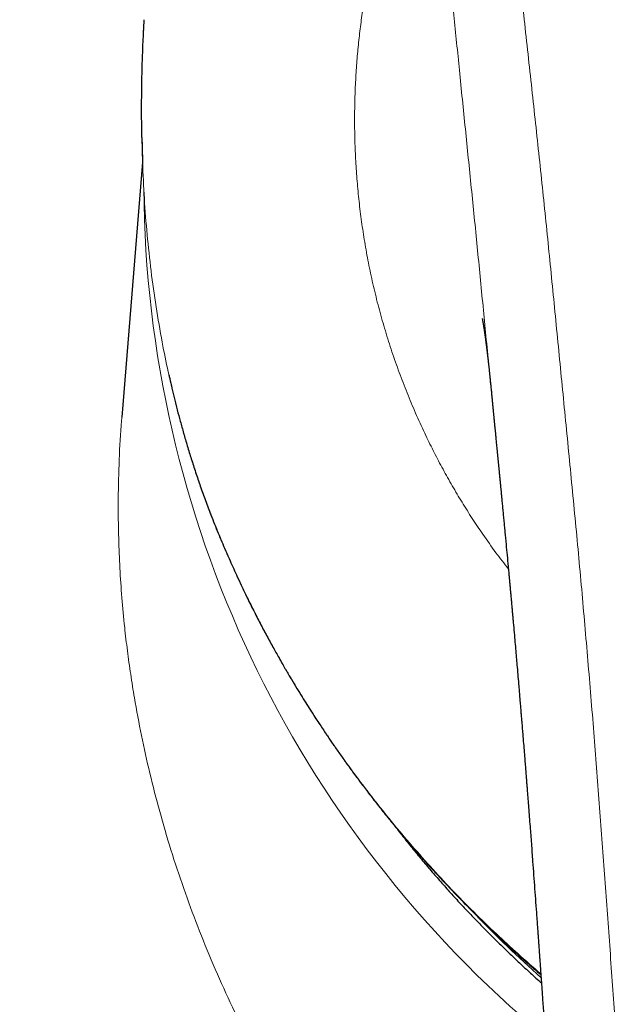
# Model space of a CAD drawing. Header units: millimetres. Extents: x 8 to 1110, y 12 to 672.
# Tile 28 of 61: x 541 to 553, y 623 to 644. Entities that reach past the tile are written whole.
import ezdxf

# ---------------------------------------------------------------- set-up
doc = ezdxf.new("R2010")
doc.units = ezdxf.units.MM

msp = doc.modelspace()

# ---------------------------------------------------------------- linework, layer by layer
at = {"color": 7, "linetype": 'Continuous', "lineweight": 30}
for p, q in [((543.695, 643.453), (543.695, 643.444)), ((543.669, 640.732), (543.245, 635.478)), ((550.837, 636.196), (550.836, 636.204))]:
    msp.add_line(p, q, dxfattribs=at)
at = {"color": 8, "linetype": 'Continuous', "lineweight": 0}
for p, q in [((543.658, 641.243), (543.659, 641.241)), ((543.672, 640.728), (543.659, 641.241)), ((543.672, 640.728), (543.672, 640.73))]:
    msp.add_line(p, q, dxfattribs=at)
at = {"color": 8, "linetype": 'Continuous', "lineweight": 0, "flags": 128}
msp.add_lwpolyline([(545.08, 633.467), (545.077, 633.474), (545.075, 633.49)], dxfattribs=at)
at = {"color": 8, "linetype": 'Continuous', "lineweight": 0}
for centre, radius, start, end in [((566.624, 640.349), 22.927, 180.4143, 230.2426), ((567.575, 641.604), 23.631, 223.7982, 228.3727)]:
    msp.add_arc(centre, radius, start, end, dxfattribs=at)
for points, knots in [([(535.252, 614.277), (535.147, 614.474), (534.937, 614.867), (534.638, 615.462), (534.351, 616.062), (534.076, 616.665), (533.816, 617.268), (533.569, 617.871), (533.336, 618.474), (533.116, 619.081), (532.906, 619.695), (532.707, 620.317), (532.52, 620.947), (532.345, 621.581), (532.184, 622.218), (532.035, 622.859), (531.898, 623.504), (531.776, 624.15), (531.666, 624.797), (531.57, 625.444), (531.487, 626.092), (531.418, 626.741), (531.363, 627.388), (531.321, 628.031), (531.292, 628.671), (531.277, 629.31), (531.274, 629.953), (531.285, 630.598), (531.31, 631.247), (531.347, 631.895), (531.399, 632.542), (531.464, 633.188), (531.543, 633.833), (531.635, 634.475), (531.74, 635.113), (531.858, 635.746), (531.99, 636.377), (532.135, 637.007), (532.293, 637.63), (532.464, 638.248), (532.646, 638.86), (532.841, 639.467), (533.049, 640.073), (533.27, 640.676), (533.505, 641.28), (533.753, 641.878), (534.014, 642.473), (534.288, 643.063), (534.574, 643.649), (534.872, 644.23), (535.182, 644.803), (535.503, 645.369), (535.835, 645.929), (536.178, 646.482), (536.531, 647.025), (536.893, 647.559), (537.264, 648.084), (537.647, 648.603), (538.043, 649.119), (538.453, 649.631), (538.875, 650.138), (539.308, 650.637), (539.751, 651.127), (540.204, 651.609), (540.667, 652.082), (540.983, 652.391), (541.142, 652.545)], [0, 0, 0, 0, 0.015763, 0.0314852, 0.0471719, 0.0628289, 0.0784616, 0.0937971, 0.10912, 0.1244356, 0.1397495, 0.1553795, 0.1710191, 0.1866738, 0.2023494, 0.2180517, 0.2337863, 0.249559, 0.2652418, 0.280911, 0.2965725, 0.312232, 0.3278953, 0.3432883, 0.3586962, 0.3741246, 0.3894712, 0.4051224, 0.420773, 0.4364291, 0.4520966, 0.4677814, 0.4834895, 0.499227, 0.5147951, 0.5303769, 0.5459783, 0.5616057, 0.577265, 0.5926819, 0.6081415, 0.6236497, 0.6389881, 0.6546385, 0.670299, 0.6859758, 0.7016749, 0.7174024, 0.7331643, 0.7489666, 0.7646724, 0.780368, 0.7960596, 0.8117529, 0.8274541, 0.8428884, 0.8583416, 0.8738196, 0.8893602, 0.9051941, 0.9210084, 0.9368091, 0.9526025, 0.9683946, 0.9841917, 1, 1, 1, 1]), ([(551.013, 648.88), (551.055, 648.411), (551.138, 647.474), (551.277, 646.061), (551.426, 644.645), (551.581, 643.224), (551.737, 641.806), (551.889, 640.39), (552.034, 638.978), (552.174, 637.559), (552.314, 636.127), (552.456, 634.68), (552.598, 633.22), (552.733, 631.753), (552.86, 630.281), (552.98, 628.812), (553.093, 627.347), (553.201, 625.885), (553.306, 624.419), (553.374, 623.438), (553.408, 622.947)], [0, 0, 0, 0, 0.056011, 0.112011, 0.168004, 0.223993, 0.279979, 0.334963, 0.389948, 0.444935, 0.499928, 0.55593, 0.611939, 0.667953, 0.723968, 0.779981, 0.834987, 0.889989, 0.944992, 1, 1, 1, 1]), ([(549.683, 648.205), (549.638, 648.133), (549.55, 647.991), (549.421, 647.759), (549.295, 647.515), (549.173, 647.258), (549.057, 646.99), (548.945, 646.712), (548.838, 646.425), (548.736, 646.127), (548.639, 645.817), (548.547, 645.496), (548.461, 645.164), (548.381, 644.822), (548.309, 644.471), (548.245, 644.114), (548.188, 643.752), (548.141, 643.384), (548.101, 643.009), (548.071, 642.625), (548.05, 642.232), (548.039, 641.831), (548.038, 641.424), (548.049, 641.013), (548.07, 640.599), (548.103, 640.184), (548.147, 639.768), (548.203, 639.349), (548.272, 638.925), (548.355, 638.497), (548.451, 638.066), (548.562, 637.634), (548.686, 637.203), (548.824, 636.774), (548.975, 636.35), (549.138, 635.93), (549.315, 635.513), (549.495, 635.12), (549.677, 634.751), (549.858, 634.406), (550.049, 634.065), (550.25, 633.728), (550.46, 633.395), (550.692, 633.048), (550.939, 632.699), (551.12, 632.464), (551.206, 632.353)], [0, 0, 0, 0, 0.023485, 0.046969, 0.070452, 0.093933, 0.117417, 0.140483, 0.163552, 0.186623, 0.209693, 0.233182, 0.25667, 0.280157, 0.303643, 0.327128, 0.350192, 0.373254, 0.396315, 0.419376, 0.442858, 0.466341, 0.489826, 0.513311, 0.536797, 0.559864, 0.582933, 0.606001, 0.629067, 0.65255, 0.676031, 0.699512, 0.722995, 0.74648, 0.769546, 0.792614, 0.815683, 0.838753, 0.858327, 0.877899, 0.897469, 0.917036, 0.9366, 0.956164, 0.979223, 1, 1, 1, 1]), ([(550.836, 636.204), (550.828, 636.288), (550.779, 636.783), (550.692, 637.687), (550.572, 638.913), (550.45, 640.131), (550.327, 641.344), (550.207, 642.531), (550.09, 643.691), (549.979, 644.825), (549.873, 645.955), (549.774, 647.082), (549.713, 647.83), (549.683, 648.205)], [0, 0, 0, 0, 0.020387, 0.120988, 0.22148, 0.321873, 0.422321, 0.522983, 0.618107, 0.713376, 0.808742, 0.904255, 1, 1, 1, 1]), ([(545.075, 633.49), (545.004, 633.679), (544.862, 634.055), (544.671, 634.634), (544.496, 635.22), (544.338, 635.814), (544.198, 636.414), (544.066, 637.061), (543.947, 637.754), (543.844, 638.493), (543.764, 639.236), (543.704, 639.982), (543.683, 640.479), (543.672, 640.728)], [0, 0, 0, 0, 0.084363, 0.168375, 0.252088, 0.335554, 0.418821, 0.501935, 0.601534, 0.701058, 0.800589, 0.900208, 1, 1, 1, 1]), ([(543.247, 635.478), (543.244, 635.454), (543.216, 635.165), (543.189, 634.604), (543.166, 633.793), (543.175, 633.048), (543.203, 632.37), (543.244, 631.761), (543.29, 631.274), (543.33, 630.91), (543.36, 630.668), (543.392, 630.427), (543.427, 630.184), (543.464, 629.942), (543.534, 629.522), (543.646, 628.922), (543.819, 628.142), (544.021, 627.356), (544.253, 626.565), (544.514, 625.775), (544.805, 624.988), (545.125, 624.204), (545.475, 623.419), (545.734, 622.902), (545.864, 622.642)], [0, 0, 0, 0, 0.0054198, 0.0667815, 0.1286369, 0.1909882, 0.23703, 0.2833406, 0.3299207, 0.3482945, 0.36671, 0.3851673, 0.4036666, 0.4222078, 0.440791, 0.5001261, 0.5602892, 0.6212819, 0.6831056, 0.7457619, 0.8081113, 0.8712665, 0.935229, 1, 1, 1, 1]), ([(551.873, 624.016), (551.87, 624.019), (551.711, 624.152), (551.405, 624.425), (550.946, 624.846), (550.489, 625.289), (550.034, 625.753), (549.593, 626.228), (549.164, 626.714), (548.761, 627.196), (548.384, 627.671), (548.03, 628.139), (547.688, 628.615), (547.358, 629.099), (547.04, 629.59), (546.735, 630.089), (546.451, 630.58), (546.187, 631.064), (545.941, 631.539), (545.707, 632.019), (545.484, 632.504), (545.272, 632.994), (545.141, 633.325), (545.075, 633.49)], [0, 0, 0, 0, 0.00104, 0.052144, 0.103245, 0.157993, 0.212738, 0.267483, 0.322227, 0.376974, 0.426747, 0.476523, 0.526305, 0.576095, 0.625894, 0.675704, 0.725529, 0.771218, 0.816925, 0.862653, 0.908405, 0.954186, 1, 1, 1, 1])]:
    msp.add_open_spline(points, degree=3, knots=knots, dxfattribs=at)
at = {"color": 7, "linetype": 'Continuous', "lineweight": 30}
for points, knots in [([(543.659, 641.241), (543.656, 641.387), (543.652, 641.678), (543.654, 642.116), (543.66, 642.554), (543.674, 642.991), (543.689, 643.362), (543.703, 643.587), (543.708, 643.666)], [0, 0, 0, 0, 0.180651, 0.361145, 0.541518, 0.721804, 0.90204, 1, 1, 1, 1]), ([(543.658, 641.243), (543.66, 641.157), (543.663, 640.986), (543.669, 640.815), (543.672, 640.73)], [0, 0, 0, 0, 0.49998, 1, 1, 1, 1]), ([(550.667, 637.514), (550.667, 637.514), (550.667, 637.514), (550.667, 637.51), (550.668, 637.505), (550.67, 637.497), (550.672, 637.487), (550.674, 637.475), (550.676, 637.465), (550.678, 637.455), (550.679, 637.445), (550.682, 637.433), (550.684, 637.419), (550.687, 637.404), (550.689, 637.388), (550.692, 637.374), (550.694, 637.361), (550.696, 637.348), (550.698, 637.333), (550.701, 637.316), (550.704, 637.298), (550.706, 637.281), (550.708, 637.267), (550.711, 637.252), (550.713, 637.236), (550.715, 637.22), (550.718, 637.204), (550.72, 637.189), (550.722, 637.174), (550.724, 637.162), (550.726, 637.149), (550.728, 637.134), (550.73, 637.115), (550.733, 637.096), (550.735, 637.08), (550.737, 637.067), (550.739, 637.054), (550.74, 637.041), (550.742, 637.025), (550.745, 637.007), (550.747, 636.988), (550.75, 636.966), (550.753, 636.945), (550.755, 636.924), (550.757, 636.908), (550.759, 636.893), (550.761, 636.878), (550.764, 636.859), (550.766, 636.838), (550.768, 636.819), (550.77, 636.802), (550.772, 636.786), (550.775, 636.768), (550.777, 636.744), (550.78, 636.72), (550.783, 636.698), (550.785, 636.677), (550.788, 636.654), (550.791, 636.626), (550.794, 636.594), (550.798, 636.564), (550.801, 636.537), (550.804, 636.511), (550.807, 636.483), (550.81, 636.455), (550.812, 636.431), (550.814, 636.41), (550.816, 636.389), (550.819, 636.366), (550.822, 636.339), (550.826, 636.294), (550.831, 636.249), (550.834, 636.213), (550.835, 636.204)], [0, 0, 0, 0, 0.023833, 0.045389, 0.069774, 0.095355, 0.120588, 0.143895, 0.162653, 0.179214, 0.19217, 0.208041, 0.227474, 0.247544, 0.266766, 0.282332, 0.295371, 0.307963, 0.322116, 0.338889, 0.357318, 0.372326, 0.383655, 0.395861, 0.410238, 0.422416, 0.434955, 0.447502, 0.458431, 0.467538, 0.476032, 0.486953, 0.500453, 0.514934, 0.526355, 0.534685, 0.542488, 0.551526, 0.561803, 0.573436, 0.585542, 0.599042, 0.613625, 0.626257, 0.636171, 0.643752, 0.652628, 0.66369, 0.676659, 0.688307, 0.697723, 0.705124, 0.715427, 0.728752, 0.743627, 0.755565, 0.76537, 0.776723, 0.792236, 0.810389, 0.826193, 0.839252, 0.851626, 0.866078, 0.880508, 0.892976, 0.902625, 0.911447, 0.922943, 0.936972, 0.950361, 0.98706, 1, 1, 1, 1]), ([(544.216, 636.349), (544.221, 636.327), (544.241, 636.235), (544.279, 636.071), (544.331, 635.854), (544.387, 635.628), (544.45, 635.391), (544.518, 635.143), (544.594, 634.884), (544.676, 634.616), (544.765, 634.34), (544.862, 634.055), (544.966, 633.762), (545.042, 633.566), (545.08, 633.466)], [0, 0, 0, 0, 0.022611, 0.091904, 0.16478, 0.241251, 0.32133, 0.406779, 0.496021, 0.589078, 0.685974, 0.786738, 0.891401, 1, 1, 1, 1]), ([(550.837, 636.196), (550.838, 636.185), (550.84, 636.157), (550.845, 636.111), (550.85, 636.058), (550.855, 636.008), (550.859, 635.962), (550.863, 635.92), (550.868, 635.868), (550.875, 635.803), (550.882, 635.723), (550.89, 635.644), (550.897, 635.568), (550.904, 635.497), (550.911, 635.426), (550.918, 635.354), (550.925, 635.283), (550.931, 635.216), (550.937, 635.157), (550.942, 635.107), (550.946, 635.062), (550.951, 635.018), (550.955, 634.968), (550.961, 634.912), (550.967, 634.85), (550.976, 634.76), (550.987, 634.645), (551, 634.505), (551.012, 634.382), (551.023, 634.274), (551.032, 634.183), (551.04, 634.096), (551.047, 634.019), (551.054, 633.952), (551.059, 633.901), (551.063, 633.86), (551.066, 633.825), (551.07, 633.786), (551.074, 633.741), (551.079, 633.689), (551.086, 633.614), (551.096, 633.515), (551.107, 633.395), (551.119, 633.275), (551.13, 633.155), (551.142, 633.036), (551.163, 632.807), (551.183, 632.592), (551.202, 632.392), (551.209, 632.321), (551.214, 632.258), (551.219, 632.206), (551.223, 632.167), (551.226, 632.136), (551.228, 632.108), (551.231, 632.074), (551.235, 632.032), (551.24, 631.982), (551.245, 631.922), (551.252, 631.853), (551.259, 631.774), (551.267, 631.688), (551.275, 631.598), (551.283, 631.508), (551.291, 631.42), (551.298, 631.334), (551.31, 631.208), (551.324, 631.046), (551.341, 630.852), (551.357, 630.669), (551.372, 630.496), (551.387, 630.319), (551.403, 630.134), (551.416, 629.983), (551.425, 629.878), (551.43, 629.818), (551.434, 629.764), (551.438, 629.718), (551.441, 629.683), (551.443, 629.656), (551.445, 629.631), (551.448, 629.603), (551.451, 629.565), (551.455, 629.515), (551.46, 629.455), (551.466, 629.383), (551.473, 629.302), (551.48, 629.21), (551.489, 629.108), (551.5, 628.972), (551.513, 628.808), (551.528, 628.626), (551.541, 628.464), (551.553, 628.319), (551.563, 628.193), (551.572, 628.077), (551.58, 627.973), (551.588, 627.873), (551.597, 627.756), (551.608, 627.611), (551.622, 627.437), (551.637, 627.247), (551.651, 627.059), (551.665, 626.874), (551.679, 626.696), (551.692, 626.514), (551.715, 626.204), (551.747, 625.769), (551.777, 625.359), (551.796, 625.1), (551.804, 624.991), (551.811, 624.886), (551.818, 624.788), (551.825, 624.7), (551.83, 624.622), (551.835, 624.556), (551.839, 624.502), (551.842, 624.461), (551.844, 624.43), (551.846, 624.404), (551.848, 624.377), (551.85, 624.344), (551.853, 624.304), (551.856, 624.257), (551.86, 624.2), (551.865, 624.131), (551.871, 624.05), (551.878, 623.954), (551.885, 623.843), (551.894, 623.717), (551.904, 623.577), (551.915, 623.423), (551.927, 623.255), (551.939, 623.077), (551.952, 622.89), (551.965, 622.694), (551.98, 622.485), (551.991, 622.317), (551.998, 622.219), (552, 622.195)], [0, 0, 0, 0, 0.002891, 0.007512, 0.01154, 0.015122, 0.018482, 0.021625, 0.024552, 0.029917, 0.035784, 0.042153, 0.047234, 0.052377, 0.057583, 0.06285, 0.068177, 0.073143, 0.077458, 0.08112, 0.08414, 0.087212, 0.090769, 0.094813, 0.099343, 0.10436, 0.114249, 0.124303, 0.134507, 0.14108, 0.147715, 0.154171, 0.159806, 0.164586, 0.168511, 0.170995, 0.173349, 0.176148, 0.179399, 0.1831, 0.187252, 0.195694, 0.204398, 0.213053, 0.22166, 0.230218, 0.238727, 0.271176, 0.276502, 0.281794, 0.286502, 0.290116, 0.292939, 0.294971, 0.296731, 0.299134, 0.302136, 0.305773, 0.310047, 0.314956, 0.32062, 0.326946, 0.33352, 0.339962, 0.346271, 0.352447, 0.358491, 0.373277, 0.387204, 0.400274, 0.412498, 0.424225, 0.438423, 0.452108, 0.456556, 0.460947, 0.464924, 0.468183, 0.470724, 0.472546, 0.474005, 0.475998, 0.47857, 0.48217, 0.486508, 0.491585, 0.4974, 0.503953, 0.511245, 0.519155, 0.533133, 0.5461, 0.558056, 0.567878, 0.576894, 0.585104, 0.592508, 0.599234, 0.606227, 0.617585, 0.629982, 0.643421, 0.6579, 0.670007, 0.682757, 0.695768, 0.708743, 0.748539, 0.78798, 0.795685, 0.803377, 0.810993, 0.817975, 0.82419, 0.829637, 0.834318, 0.83823, 0.840948, 0.843114, 0.844742, 0.846523, 0.84883, 0.851663, 0.854857, 0.858852, 0.863707, 0.869422, 0.875997, 0.883911, 0.892793, 0.902643, 0.913461, 0.925249, 0.938006, 0.950922, 0.964701, 0.979343, 0.994848, 1, 1, 1, 1]), ([(545.08, 633.467), (545.129, 633.342), (545.226, 633.097), (545.377, 632.741), (545.527, 632.4), (545.677, 632.075), (545.825, 631.765), (545.969, 631.476), (546.107, 631.207), (546.24, 630.957), (546.37, 630.72), (546.496, 630.496), (546.617, 630.284), (546.734, 630.085), (546.847, 629.899), (546.954, 629.725), (547.055, 629.563), (547.151, 629.412), (547.239, 629.276), (547.32, 629.153), (547.393, 629.042), (547.46, 628.942), (547.522, 628.851), (547.604, 628.73), (547.713, 628.574), (547.852, 628.377), (548, 628.172), (548.159, 627.959), (548.327, 627.736), (548.507, 627.505), (548.697, 627.266), (548.898, 627.021), (549.109, 626.77), (549.329, 626.514), (549.608, 626.2), (549.946, 625.834), (550.344, 625.421), (550.748, 625.021), (551.157, 624.634), (551.532, 624.293), (551.774, 624.085), (551.874, 623.999)], [0, 0, 0, 0, 0.034445, 0.067609, 0.099494, 0.130106, 0.159446, 0.187516, 0.212822, 0.237003, 0.260061, 0.281996, 0.302809, 0.32246, 0.340996, 0.358417, 0.374724, 0.389918, 0.403998, 0.416254, 0.427522, 0.4378, 0.44709, 0.455639, 0.475245, 0.495802, 0.51731, 0.539769, 0.563666, 0.588553, 0.61443, 0.641297, 0.669154, 0.697973, 0.726983, 0.775843, 0.824242, 0.872181, 0.91966, 0.966681, 1, 1, 1, 1]), ([(548.862, 627.065), (548.896, 627.022), (548.991, 626.898), (549.151, 626.697), (549.342, 626.461), (549.537, 626.228), (549.736, 625.997), (549.937, 625.769), (550.142, 625.543), (550.35, 625.319), (550.561, 625.098), (550.775, 624.879), (550.992, 624.663), (551.212, 624.45), (551.435, 624.239), (551.659, 624.032), (551.811, 623.896), (551.886, 623.829)], [0, 0, 0, 0, 0.037212, 0.105925, 0.174659, 0.243412, 0.312186, 0.38098, 0.449795, 0.518632, 0.58749, 0.656371, 0.725275, 0.794202, 0.863152, 0.932127, 1, 1, 1, 1])]:
    msp.add_open_spline(points, degree=3, knots=knots, dxfattribs=at)

doc.saveas('drawing.dxf')
